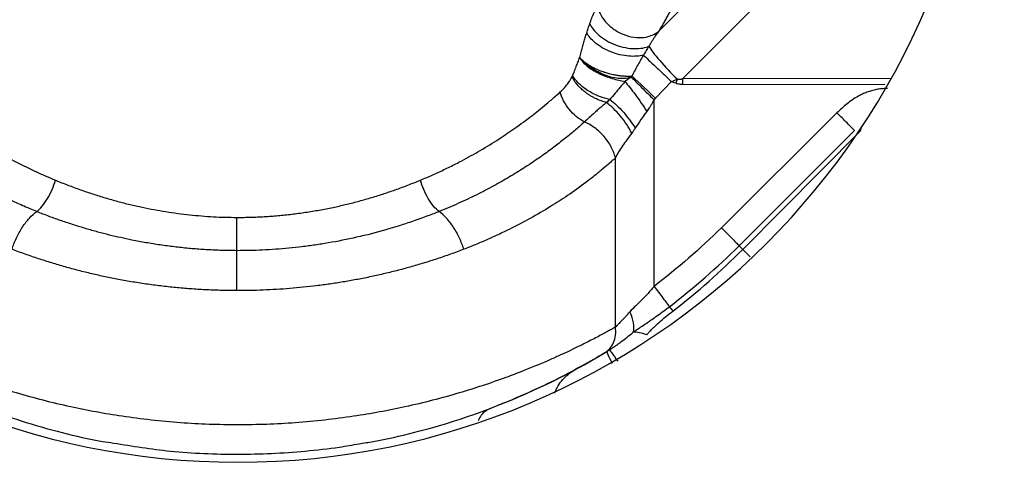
# Model space of a CAD drawing. Header units: millimetres. Extents: x 448 to 1828, y 150 to 1321.
# Tile 20 of 61: x 1001 to 1067, y 615 to 646. Entities that reach past the tile are written whole.
import ezdxf

# ---------------------------------------------------------------- set-up
doc = ezdxf.new("R2010")
doc.units = ezdxf.units.MM

msp = doc.modelspace()

# ---------------------------------------------------------------- linework, layer by layer
at = {"color": 7, "linetype": 'Continuous', "lineweight": 25}
for p, q in [((1060.588, 661.691), (1044.006, 645.073)), ((1045.623, 641.913), (1062.754, 659.081)), ((1043.814, 640.606), (1044.876, 641.723)), ((1043.711, 628.025), (1043.711, 640.501)), ((1055.944, 639.633), (1048.211, 631.948)), ((1049.401, 630.743), (1057.117, 638.445)), ((1049.645, 630.497), (1057.494, 638.398)), ((1041.126, 625.295), (1041.126, 636.624))]:
    msp.add_line(p, q, dxfattribs=at)
at = {"color": 8, "linetype": 'Continuous', "lineweight": 25}
for p, q in [((1059.566, 641.924), (1045.623, 641.913)), ((1045.623, 641.531), (1059.149, 641.542)), ((1050.135, 630.007), (1049.645, 630.497))]:
    msp.add_line(p, q, dxfattribs=at)
at = {"color": 7, "linetype": 'Continuous', "lineweight": 25}
msp.add_circle((1015.885, 666.256), 110, dxfattribs=at)
for centre, radius, start, end in [((1015.885, 666.256), 78, 90, 270), ((1015.885, 666.256), 78, 270, 90), ((1015.885, 666.256), 50, 90, 270), ((1015.885, 666.256), 50, 270, 90), ((788.465, 372.224), 370.448, 46.42559, 46.76178), ((1271.047, 641.722), 225.424, 179.9515, 180.0485), ((1015.885, 666.256), 81, 294.54105, 335.45895), ((1015.885, 664.256), 47.5, 295.40104, 301.42148)]:
    msp.add_arc(centre, radius, start, end, dxfattribs=at)
for points, knots in [([(1015.885, 774.756), (1015.524, 774.755), (1014.8, 774.753), (1013.716, 774.736), (1012.631, 774.71), (1011.548, 774.672), (1010.464, 774.623), (1009.382, 774.563), (1008.299, 774.493), (1007.217, 774.411), (1004.821, 774.207), (1001.118, 773.786), (996.086, 772.976), (991.049, 771.918), (985.977, 770.597), (980.933, 769.019), (974.196, 766.541), (965.916, 762.773), (956.377, 757.208), (947.361, 750.628), (939.027, 743.115), (931.514, 734.781), (924.934, 725.765), (919.369, 716.226), (914.865, 706.329), (911.434, 696.242), (909.057, 686.127), (907.683, 676.128), (907.239, 666.256), (907.683, 656.385), (909.057, 646.386), (911.434, 636.27), (914.865, 626.184), (919.369, 616.287), (924.934, 606.748), (931.514, 597.732), (939.027, 589.398), (947.361, 581.885), (956.377, 575.305), (965.916, 569.74), (974.196, 565.972), (980.933, 563.494), (985.977, 561.916), (991.049, 560.595), (996.086, 559.537), (1001.118, 558.727), (1005.108, 558.273), (1008.082, 558.032), (1010.031, 557.908), (1011.981, 557.821), (1013.933, 557.767), (1015.234, 557.76), (1015.885, 557.756)], [0, 0, 0, 0, 0.003185, 0.006368, 0.009551, 0.012733, 0.015916, 0.019098, 0.022281, 0.025465, 0.02865, 0.043455, 0.058262, 0.073507, 0.088754, 0.104387, 0.120021, 0.151926, 0.184335, 0.217089, 0.250018, 0.282947, 0.315701, 0.34811, 0.380015, 0.411272, 0.441756, 0.47136, 0.5, 0.52864, 0.558244, 0.588728, 0.619985, 0.651891, 0.6843, 0.717053, 0.749982, 0.782911, 0.815665, 0.848074, 0.879979, 0.895612, 0.911246, 0.926492, 0.941739, 0.956544, 0.971351, 0.977082, 0.982811, 0.988539, 0.994268, 1, 1, 1, 1]), ([(1015.885, 557.756), (1016.247, 557.757), (1016.971, 557.76), (1018.055, 557.776), (1019.14, 557.803), (1020.223, 557.841), (1021.307, 557.89), (1022.389, 557.95), (1023.472, 558.02), (1024.554, 558.101), (1026.95, 558.306), (1030.653, 558.726), (1035.685, 559.537), (1040.722, 560.595), (1045.794, 561.916), (1050.838, 563.494), (1057.575, 565.972), (1065.855, 569.74), (1075.394, 575.305), (1084.41, 581.885), (1092.744, 589.398), (1100.257, 597.732), (1106.837, 606.748), (1112.402, 616.287), (1116.906, 626.184), (1120.337, 636.27), (1122.714, 646.386), (1124.088, 656.385), (1124.532, 666.256), (1124.088, 676.128), (1122.714, 686.127), (1120.337, 696.242), (1116.906, 706.329), (1112.402, 716.226), (1106.837, 725.765), (1100.257, 734.781), (1092.744, 743.115), (1084.41, 750.628), (1075.394, 757.208), (1065.855, 762.773), (1057.575, 766.541), (1050.838, 769.019), (1045.794, 770.597), (1040.722, 771.918), (1035.685, 772.975), (1030.653, 773.786), (1026.663, 774.24), (1023.689, 774.481), (1021.74, 774.604), (1019.79, 774.692), (1017.838, 774.746), (1016.537, 774.753), (1015.885, 774.756)], [0, 0, 0, 0, 0.003185, 0.006368, 0.009551, 0.012733, 0.015916, 0.019098, 0.022281, 0.025465, 0.02865, 0.043455, 0.058262, 0.073507, 0.088754, 0.104387, 0.120021, 0.151926, 0.184335, 0.217089, 0.250018, 0.282947, 0.315701, 0.34811, 0.380015, 0.411272, 0.441756, 0.47136, 0.5, 0.52864, 0.558244, 0.588728, 0.619985, 0.651891, 0.6843, 0.717053, 0.749982, 0.782911, 0.815665, 0.848074, 0.879979, 0.895612, 0.911246, 0.926492, 0.941739, 0.956544, 0.971351, 0.977082, 0.982811, 0.988539, 0.994268, 1, 1, 1, 1]), ([(1039.411, 645.589), (1039.433, 645.652), (1039.477, 645.78), (1039.546, 645.963), (1039.616, 646.139), (1039.688, 646.308), (1039.762, 646.47), (1039.837, 646.625), (1039.887, 646.722), (1039.913, 646.771)], [0, 0, 0, 0, 0.143462, 0.286349, 0.428884, 0.571291, 0.713796, 0.856625, 1, 1, 1, 1]), ([(1039.913, 646.771), (1039.951, 646.614), (1040.011, 646.446), (1040.188, 646.1), (1040.304, 645.922), (1040.598, 645.576), (1040.775, 645.41), (1041.178, 645.115), (1041.403, 644.987), (1041.874, 644.792), (1042.118, 644.725), (1042.591, 644.656), (1042.819, 644.655), (1043.236, 644.705), (1043.424, 644.757), (1043.751, 644.894), (1043.89, 644.98), (1044.006, 645.073)], [0, 0, 0, 0, 0.125, 0.125, 0.25, 0.25, 0.375, 0.375, 0.5, 0.5, 0.625, 0.625, 0.75, 0.75, 0.875, 0.875, 1, 1, 1, 1]), ([(1044.898, 646.642), (1044.854, 646.56), (1044.766, 646.396), (1044.626, 646.143), (1044.481, 645.884), (1044.329, 645.62), (1044.171, 645.349), (1044.061, 645.165), (1044.006, 645.073)], [0, 0, 0, 0, 0.164494, 0.329794, 0.495948, 0.663003, 0.831005, 1, 1, 1, 1]), ([(1039.209, 644.977), (1039.242, 645.081), (1039.309, 645.287), (1039.377, 645.488), (1039.411, 645.589)], [0, 0, 0, 0, 0.499996, 1, 1, 1, 1]), ([(1039.411, 645.589), (1039.467, 645.471), (1039.544, 645.347), (1039.745, 645.093), (1039.869, 644.962), (1040.166, 644.709), (1040.338, 644.586), (1040.719, 644.363), (1040.927, 644.264), (1041.358, 644.101), (1041.58, 644.038), (1042.013, 643.953), (1042.223, 643.931), (1042.613, 643.925), (1042.793, 643.94), (1043.112, 643.998), (1043.251, 644.041), (1043.371, 644.092)], [0, 0, 0, 0, 0.125, 0.125, 0.25, 0.25, 0.375, 0.375, 0.5, 0.5, 0.625, 0.625, 0.75, 0.75, 0.875, 0.875, 1, 1, 1, 1]), ([(1038.741, 643.337), (1038.771, 643.454), (1038.83, 643.687), (1038.923, 644.027), (1039.017, 644.356), (1039.112, 644.673), (1039.177, 644.876), (1039.209, 644.977)], [0, 0, 0, 0, 0.20743, 0.410981, 0.610813, 0.807093, 1, 1, 1, 1]), ([(1042.996, 643.498), (1042.867, 643.462), (1042.721, 643.436), (1042.394, 643.409), (1042.214, 643.409), (1041.832, 643.442), (1041.629, 643.474), (1041.22, 643.573), (1041.013, 643.638), (1040.616, 643.798), (1040.425, 643.891), (1040.077, 644.094), (1039.92, 644.204), (1039.51, 644.54), (1039.322, 644.771), (1039.209, 644.977)], [0, 0, 0, 0, 0.125, 0.125, 0.25, 0.25, 0.375, 0.375, 0.5, 0.5, 0.625, 0.625, 0.75, 0.75, 1, 1, 1, 1]), ([(1044.006, 645.073), (1043.975, 645.03), (1043.911, 644.942), (1043.812, 644.799), (1043.709, 644.643), (1043.6, 644.472), (1043.486, 644.288), (1043.41, 644.158), (1043.371, 644.092)], [0, 0, 0, 0, 0.144494, 0.297635, 0.459611, 0.630577, 0.810669, 1, 1, 1, 1]), ([(1043.371, 644.092), (1043.367, 644.086), (1043.359, 644.073), (1043.344, 644.049), (1043.316, 644.006), (1043.262, 643.919), (1043.153, 643.745), (1043.059, 643.597), (1042.996, 643.498)], [0, 0, 0, 0, 0.030995, 0.062474, 0.124948, 0.249945, 0.500049, 1, 1, 1, 1]), ([(1043.371, 644.092), (1043.502, 643.862), (1043.757, 643.523), (1044.429, 642.741), (1044.845, 642.3), (1045.269, 641.883)], [0, 0, 0, 0, 0.5, 0.5, 1, 1, 1, 1]), ([(1038.267, 642.12), (1038.299, 642.198), (1038.379, 642.396), (1038.496, 642.698), (1038.622, 643.026), (1038.7, 643.232), (1038.741, 643.337)], [0, 0, 0, 0, 0.1929632, 0.4907317, 0.740514, 1, 1, 1, 1]), ([(1038.74, 643.334), (1038.855, 643.127), (1039.032, 642.933), (1039.469, 642.578), (1039.729, 642.418), (1040.294, 642.142), (1040.903, 641.911), (1041.503, 641.78), (1041.761, 641.723)], [0, 0, 0, 0, 0.25, 0.25, 0.5, 0.5, 0.75, 1, 1, 1, 1]), ([(1042.181, 642.028), (1041.878, 641.914), (1041.198, 641.885), (1040.518, 642.108), (1039.883, 642.399), (1039.588, 642.579), (1039.089, 642.956), (1038.883, 643.155), (1038.74, 643.334)], [0, 0, 0, 0, 0.25, 0.5, 0.5, 0.75, 0.75, 1, 1, 1, 1]), ([(1038.741, 643.337), (1038.76, 643.314), (1038.802, 643.268), (1038.876, 643.194), (1038.967, 643.112), (1039.077, 643.023), (1039.208, 642.927), (1039.431, 642.781), (1039.773, 642.595), (1040.106, 642.457), (1040.311, 642.385), (1040.385, 642.36), (1040.489, 642.326), (1040.625, 642.286), (1040.79, 642.242), (1040.986, 642.197), (1041.208, 642.155), (1041.452, 642.119), (1041.711, 642.096), (1041.978, 642.086), (1042.148, 642.095), (1042.234, 642.099)], [0, 0, 0, 0, 0.03224, 0.068056, 0.107616, 0.151074, 0.198558, 0.250154, 0.373581, 0.499833, 0.510894, 0.529421, 0.555389, 0.588733, 0.62932, 0.676908, 0.731115, 0.791381, 0.856949, 0.926864, 1, 1, 1, 1]), ([(1042.996, 643.498), (1042.939, 643.398), (1042.819, 643.188), (1042.634, 642.854), (1042.437, 642.489), (1042.304, 642.232), (1042.234, 642.099)], [0, 0, 0, 0, 0.221194, 0.461574, 0.721167, 1, 1, 1, 1]), ([(1042.996, 643.498), (1043.092, 643.408), (1043.212, 643.296), (1043.489, 643.036), (1043.646, 642.888), (1043.983, 642.57), (1044.162, 642.4), (1044.522, 642.059), (1044.702, 641.888), (1044.876, 641.723)], [0, 0, 0, 0, 0.25, 0.25, 0.5, 0.5, 0.75, 0.75, 1, 1, 1, 1]), ([(1037.441, 641.032), (1037.479, 641.067), (1037.554, 641.136), (1037.662, 641.247), (1037.766, 641.361), (1037.867, 641.483), (1037.965, 641.609), (1038.062, 641.747), (1038.151, 641.886), (1038.206, 641.99), (1038.231, 642.038)], [0, 0, 0, 0, 0.127664, 0.253548, 0.377757, 0.500397, 0.629651, 0.750593, 0.886272, 1, 1, 1, 1]), ([(1038.231, 642.038), (1038.237, 642.052), (1038.25, 642.079), (1038.262, 642.107), (1038.267, 642.12)], [0, 0, 0, 0, 0.538103, 1, 1, 1, 1]), ([(1040.53, 640.325), (1040.482, 640.338), (1040.388, 640.362), (1040.248, 640.407), (1040.114, 640.455), (1039.985, 640.507), (1039.863, 640.56), (1039.747, 640.616), (1039.64, 640.672), (1039.539, 640.728), (1039.447, 640.783), (1039.362, 640.836), (1039.284, 640.887), (1039.214, 640.936), (1039.085, 641.031), (1038.903, 641.178), (1038.686, 641.388), (1038.5, 641.605), (1038.345, 641.822), (1038.268, 641.967), (1038.231, 642.038)], [0, 0, 0, 0, 0.049683, 0.097971, 0.144689, 0.189681, 0.232809, 0.273955, 0.313015, 0.349907, 0.384561, 0.416926, 0.44696, 0.474635, 0.499932, 0.603563, 0.706141, 0.806865, 0.905019, 1, 1, 1, 1]), ([(1040.765, 640.529), (1040.521, 640.575), (1040.259, 640.65), (1039.743, 640.857), (1039.488, 640.989), (1039.028, 641.287), (1038.823, 641.453), (1038.49, 641.79), (1038.36, 641.96), (1038.267, 642.12)], [0, 0, 0, 0, 0.25, 0.25, 0.5, 0.5, 0.75, 0.75, 1, 1, 1, 1]), ([(1042.181, 642.028), (1042.374, 641.837), (1042.615, 641.598), (1043.145, 641.068), (1043.434, 640.779), (1043.711, 640.501)], [0, 0, 0, 0, 0.5, 0.5, 1, 1, 1, 1]), ([(1045.269, 641.883), (1045.288, 641.881), (1045.326, 641.876), (1045.386, 641.875), (1045.453, 641.88), (1045.533, 641.892), (1045.591, 641.905), (1045.623, 641.913)], [0, 0, 0, 0, 0.157081, 0.322918, 0.498822, 0.729503, 1, 1, 1, 1]), ([(1041.761, 641.723), (1041.655, 641.597), (1041.437, 641.336), (1041.104, 640.935), (1040.88, 640.666), (1040.765, 640.529)], [0, 0, 0, 0, 0.315896, 0.648985, 1, 1, 1, 1]), ([(1041.761, 641.723), (1041.862, 641.61), (1041.974, 641.477), (1042.213, 641.179), (1042.339, 641.013), (1042.597, 640.661), (1042.728, 640.474), (1042.985, 640.097), (1043.11, 639.906), (1043.228, 639.719)], [0, 0, 0, 0, 0.25, 0.25, 0.5, 0.5, 0.75, 0.75, 1, 1, 1, 1]), ([(1044.876, 641.723), (1044.93, 641.746), (1045.06, 641.801), (1045.192, 641.853), (1045.269, 641.883)], [0, 0, 0, 0, 0.4127, 1, 1, 1, 1]), ([(1045.623, 641.531), (1045.524, 641.534), (1045.366, 641.538), (1045.217, 641.589), (1045.16, 641.608)], [0, 0, 0, 0, 0.619719, 1, 1, 1, 1]), ([(1059.122, 641.252), (1059.061, 641.249), (1058.942, 641.243), (1058.764, 641.222), (1058.591, 641.193), (1058.423, 641.157), (1058.259, 641.114), (1058.1, 641.066), (1057.946, 641.012), (1057.797, 640.953), (1057.654, 640.889), (1057.515, 640.822), (1057.279, 640.698), (1056.977, 640.511), (1056.605, 640.233), (1056.266, 639.947), (1056.048, 639.734), (1055.944, 639.633)], [0, 0, 0, 0, 0.0496328, 0.0984531, 0.1464432, 0.1935951, 0.239906, 0.2853793, 0.3300257, 0.3738434, 0.4168134, 0.4589241, 0.5001731, 0.6360208, 0.75015, 0.8806979, 1, 1, 1, 1]), ([(994.33, 641.032), (994.393, 640.975), (994.554, 640.829), (994.856, 640.564), (995.274, 640.208), (995.743, 639.823), (996.441, 639.275), (997.307, 638.636), (998.459, 637.857), (999.638, 637.131), (1000.714, 636.53), (1001.598, 636.076), (1002.292, 635.74), (1002.985, 635.423), (1003.454, 635.225), (1003.685, 635.128)], [0, 0, 0, 0, 0.0269507, 0.0686082, 0.1249722, 0.1950805, 0.2499652, 0.3845224, 0.4999315, 0.6299241, 0.749923, 0.8149193, 0.8782559, 0.939945, 1, 1, 1, 1]), ([(1028.086, 635.128), (1028.217, 635.183), (1028.482, 635.294), (1028.877, 635.467), (1029.273, 635.646), (1029.669, 635.833), (1030.066, 636.026), (1030.463, 636.225), (1031.15, 636.583), (1032.133, 637.13), (1033.311, 637.856), (1034.464, 638.636), (1035.33, 639.275), (1036.028, 639.823), (1036.555, 640.256), (1037.038, 640.67), (1037.333, 640.934), (1037.441, 641.032)], [0, 0, 0, 0, 0.034057, 0.068662, 0.103819, 0.139531, 0.175799, 0.212626, 0.250013, 0.370079, 0.500002, 0.615407, 0.750019, 0.804892, 0.875038, 0.953959, 1, 1, 1, 1]), ([(1039.06, 639.028), (1038.875, 639.121), (1038.689, 639.241), (1038.339, 639.528), (1038.174, 639.694), (1037.885, 640.055), (1037.761, 640.25), (1037.564, 640.643), (1037.49, 640.841), (1037.441, 641.032)], [0, 0, 0, 0, 0.25, 0.25, 0.5, 0.5, 0.75, 0.75, 1, 1, 1, 1]), ([(1040.53, 640.325), (1040.501, 640.301), (1040.439, 640.248), (1040.341, 640.165), (1040.229, 640.07), (1040.063, 639.927), (1039.894, 639.782), (1039.647, 639.562), (1039.373, 639.319), (1039.162, 639.123), (1039.06, 639.028)], [0, 0, 0, 0, 0.048586, 0.1059418, 0.1728379, 0.2500615, 0.4141118, 0.5000527, 0.758029, 1, 1, 1, 1]), ([(1040.765, 640.529), (1040.726, 640.495), (1040.646, 640.425), (1040.569, 640.359), (1040.53, 640.325)], [0, 0, 0, 0, 0.4893093, 1, 1, 1, 1]), ([(1042.225, 638.274), (1042.126, 638.461), (1042.012, 638.654), (1041.756, 639.038), (1041.616, 639.229), (1041.318, 639.591), (1041.161, 639.762), (1040.844, 640.071), (1040.685, 640.208), (1040.53, 640.325)], [0, 0, 0, 0, 0.25, 0.25, 0.5, 0.5, 0.75, 0.75, 1, 1, 1, 1]), ([(1040.765, 640.529), (1041.051, 640.306), (1041.364, 640.01), (1041.957, 639.34), (1042.235, 638.97), (1042.458, 638.619)], [0, 0, 0, 0, 0.5, 0.5, 1, 1, 1, 1]), ([(1043.228, 639.719), (1043.256, 639.757), (1043.317, 639.839), (1043.408, 639.973), (1043.506, 640.128), (1043.61, 640.305), (1043.676, 640.433), (1043.711, 640.501)], [0, 0, 0, 0, 0.155239, 0.331997, 0.531072, 0.753393, 1, 1, 1, 1]), ([(1057.117, 638.445), (1056.998, 638.567), (1056.823, 638.745), (1056.407, 639.166), (1056.169, 639.407), (1055.944, 639.633)], [0, 0, 0, 0, 0.5, 0.5, 1, 1, 1, 1]), ([(1002.436, 633.026), (1002.293, 633.084), (1002.007, 633.199), (1001.589, 633.376), (1001.181, 633.556), (1000.784, 633.736), (1000.396, 633.918), (1000.018, 634.102), (999.65, 634.285), (999.292, 634.47), (998.944, 634.655), (998.604, 634.84), (998.274, 635.025), (997.953, 635.209), (997.641, 635.393), (997.338, 635.577), (997.043, 635.759), (996.757, 635.941), (996.479, 636.121), (996.209, 636.3), (995.947, 636.478), (995.693, 636.653), (995.446, 636.828), (995.207, 637), (994.976, 637.17), (994.751, 637.338), (994.533, 637.504), (994.323, 637.668), (994.119, 637.83), (993.921, 637.989), (993.73, 638.145), (993.546, 638.299), (993.367, 638.45), (993.195, 638.598), (993.028, 638.744), (992.867, 638.887), (992.763, 638.981), (992.711, 639.028)], [0, 0, 0, 0, 0.035316, 0.070246, 0.104788, 0.138942, 0.172707, 0.206082, 0.239065, 0.271655, 0.30385, 0.335649, 0.367051, 0.398058, 0.428668, 0.458881, 0.488696, 0.518113, 0.547131, 0.575748, 0.603964, 0.631778, 0.659188, 0.686194, 0.712794, 0.738988, 0.764774, 0.790151, 0.815118, 0.839675, 0.86382, 0.887552, 0.910872, 0.933777, 0.956267, 0.978342, 1, 1, 1, 1]), ([(1039.06, 639.028), (1038.964, 638.942), (1038.771, 638.768), (1038.467, 638.503), (1038.149, 638.234), (1037.815, 637.959), (1037.465, 637.681), (1037.1, 637.398), (1036.717, 637.111), (1036.317, 636.821), (1035.899, 636.528), (1035.463, 636.233), (1035.009, 635.937), (1034.535, 635.639), (1034.042, 635.34), (1033.529, 635.042), (1032.995, 634.744), (1032.439, 634.448), (1031.863, 634.155), (1031.264, 633.864), (1030.644, 633.578), (1030.001, 633.297), (1029.558, 633.116), (1029.335, 633.026)], [0, 0, 0, 0, 0.040008, 0.080792, 0.122349, 0.164679, 0.20778, 0.251649, 0.296285, 0.341682, 0.387838, 0.43475, 0.482413, 0.530827, 0.579987, 0.629893, 0.680544, 0.731942, 0.784084, 0.836964, 0.890579, 0.944925, 1, 1, 1, 1]), ([(1041.126, 636.624), (1041.067, 636.86), (1040.975, 637.105), (1040.722, 637.588), (1040.562, 637.824), (1040.189, 638.258), (1039.977, 638.455), (1039.529, 638.788), (1039.293, 638.924), (1039.06, 639.028)], [0, 0, 0, 0, 0.25, 0.25, 0.5, 0.5, 0.75, 0.75, 1, 1, 1, 1]), ([(1057.591, 638.742), (1057.573, 638.685), (1057.538, 638.572), (1057.509, 638.456), (1057.494, 638.398)], [0, 0, 0, 0, 0.49682, 1, 1, 1, 1]), ([(1042.225, 638.274), (1041.999, 637.953), (1041.784, 637.68), (1041.413, 637.149), (1041.255, 636.888), (1041.126, 636.624)], [0, 0, 0, 0, 0.5, 0.5, 1, 1, 1, 1]), ([(1041.126, 636.624), (1041.066, 636.568), (1040.905, 636.421), (1040.595, 636.145), (1040.157, 635.77), (1039.66, 635.366), (1038.923, 634.795), (1037.997, 634.131), (1036.754, 633.323), (1035.468, 632.571), (1034.285, 631.952), (1033.307, 631.482), (1032.539, 631.136), (1031.77, 630.809), (1031.247, 630.604), (1030.989, 630.503)], [0, 0, 0, 0, 0.025119, 0.066778, 0.124975, 0.194724, 0.249989, 0.384426, 0.499997, 0.629163, 0.750014, 0.814825, 0.878086, 0.939807, 1, 1, 1, 1]), ([(1002.436, 633.026), (1002.554, 633.121), (1002.677, 633.243), (1002.921, 633.538), (1003.042, 633.711), (1003.266, 634.088), (1003.37, 634.293), (1003.549, 634.711), (1003.625, 634.923), (1003.685, 635.128)], [0, 0, 0, 0, 0.25, 0.25, 0.5, 0.5, 0.75, 0.75, 1, 1, 1, 1]), ([(1003.685, 635.128), (1003.824, 635.071), (1004.099, 634.958), (1004.517, 634.795), (1004.935, 634.638), (1005.352, 634.487), (1005.77, 634.342), (1006.187, 634.203), (1006.603, 634.071), (1007.019, 633.944), (1007.434, 633.824), (1007.847, 633.71), (1008.259, 633.602), (1008.67, 633.501), (1009.079, 633.405), (1009.614, 633.288), (1010.276, 633.156), (1011.069, 633.019), (1011.864, 632.903), (1012.658, 632.808), (1013.452, 632.733), (1014.244, 632.68), (1015.033, 632.645), (1015.559, 632.64), (1015.821, 632.638)], [0, 0, 0, 0, 0.038575, 0.076719, 0.114434, 0.151724, 0.188593, 0.225044, 0.261081, 0.296708, 0.331928, 0.366747, 0.401168, 0.435196, 0.468835, 0.50209, 0.566079, 0.629492, 0.692365, 0.754736, 0.816646, 0.878132, 0.939236, 1, 1, 1, 1]), ([(1015.821, 632.638), (1015.973, 632.638), (1016.277, 632.639), (1016.734, 632.649), (1017.191, 632.665), (1017.65, 632.689), (1018.109, 632.719), (1018.569, 632.757), (1019.029, 632.801), (1019.489, 632.852), (1019.95, 632.911), (1020.41, 632.976), (1020.871, 633.049), (1021.331, 633.128), (1021.79, 633.214), (1022.372, 633.333), (1023.077, 633.492), (1023.905, 633.702), (1024.739, 633.937), (1025.576, 634.198), (1026.416, 634.483), (1027.257, 634.792), (1027.807, 635.015), (1028.086, 635.128)], [0, 0, 0, 0, 0.03483, 0.069764, 0.104812, 0.139981, 0.175279, 0.210714, 0.246294, 0.282026, 0.317918, 0.353977, 0.390211, 0.426628, 0.463233, 0.500035, 0.566627, 0.634773, 0.704509, 0.775868, 0.848884, 0.923585, 1, 1, 1, 1]), ([(1029.335, 633.026), (1029.217, 633.12), (1029.094, 633.243), (1028.85, 633.538), (1028.73, 633.71), (1028.505, 634.088), (1028.402, 634.293), (1028.222, 634.71), (1028.146, 634.923), (1028.086, 635.128)], [0, 0, 0, 0, 0.25, 0.25, 0.5, 0.5, 0.75, 0.75, 1, 1, 1, 1]), ([(1000.782, 630.503), (1000.859, 630.75), (1000.958, 631.007), (1001.193, 631.512), (1001.33, 631.76), (1001.628, 632.214), (1001.789, 632.421), (1002.114, 632.772), (1002.279, 632.916), (1002.436, 633.026)], [0, 0, 0, 0, 0.25, 0.25, 0.5, 0.5, 0.75, 0.75, 1, 1, 1, 1]), ([(1015.814, 630.411), (1015.662, 630.412), (1015.358, 630.414), (1014.9, 630.424), (1014.44, 630.44), (1013.978, 630.462), (1013.513, 630.49), (1013.046, 630.524), (1012.578, 630.565), (1012.107, 630.612), (1011.635, 630.665), (1011.163, 630.725), (1010.689, 630.792), (1010.214, 630.865), (1009.739, 630.944), (1009.264, 631.031), (1008.701, 631.141), (1008.044, 631.281), (1007.287, 631.459), (1006.512, 631.659), (1005.72, 631.883), (1004.913, 632.131), (1004.093, 632.404), (1003.261, 632.702), (1002.714, 632.916), (1002.436, 633.026)], [0, 0, 0, 0, 0.031795, 0.063798, 0.096013, 0.128446, 0.161099, 0.193976, 0.227077, 0.260403, 0.293953, 0.32773, 0.361734, 0.395966, 0.430428, 0.465121, 0.500051, 0.554653, 0.611467, 0.670517, 0.731828, 0.795419, 0.861303, 0.929489, 1, 1, 1, 1]), ([(1029.335, 633.026), (1029.217, 632.979), (1028.966, 632.879), (1028.559, 632.724), (1028.098, 632.555), (1027.472, 632.334), (1026.696, 632.079), (1025.45, 631.704), (1023.873, 631.298), (1022.278, 630.98), (1021.051, 630.785), (1020.172, 630.667), (1019.293, 630.572), (1018.417, 630.498), (1017.545, 630.447), (1016.677, 630.415), (1016.101, 630.412), (1015.814, 630.411)], [0, 0, 0, 0, 0.02962, 0.063311, 0.101062, 0.142853, 0.215184, 0.285706, 0.43318, 0.571385, 0.634292, 0.696628, 0.758401, 0.819615, 0.880276, 0.940398, 1, 1, 1, 1]), ([(1030.989, 630.503), (1030.914, 630.744), (1030.818, 630.996), (1030.586, 631.495), (1030.451, 631.742), (1030.154, 632.198), (1029.993, 632.408), (1029.664, 632.765), (1029.496, 632.913), (1029.335, 633.026)], [0, 0, 0, 0, 0.25, 0.25, 0.5, 0.5, 0.75, 0.75, 1, 1, 1, 1]), ([(1015.814, 630.411), (1015.814, 630.51), (1015.815, 630.638), (1015.817, 630.949), (1015.817, 631.132), (1015.819, 631.532), (1015.819, 631.75), (1015.821, 632.194), (1015.821, 632.42), (1015.821, 632.638)], [0, 0, 0, 0, 0.25, 0.25, 0.5, 0.5, 0.75, 0.75, 1, 1, 1, 1]), ([(1048.211, 631.948), (1048.325, 631.833), (1048.443, 631.715), (1048.674, 631.481), (1048.788, 631.366), (1049, 631.152), (1049.098, 631.053), (1049.269, 630.879), (1049.342, 630.804), (1049.401, 630.743)], [0, 0, 0, 0, 0.25, 0.25, 0.5, 0.5, 0.75, 0.75, 1, 1, 1, 1]), ([(1015.803, 627.739), (1015.639, 627.74), (1015.31, 627.741), (1014.816, 627.751), (1014.322, 627.766), (1013.827, 627.787), (1013.331, 627.814), (1012.835, 627.846), (1012.34, 627.884), (1011.844, 627.928), (1011.348, 627.978), (1010.852, 628.033), (1010.357, 628.094), (1009.863, 628.161), (1009.37, 628.234), (1008.877, 628.312), (1008.386, 628.396), (1007.76, 628.511), (1007, 628.663), (1006.108, 628.863), (1005.214, 629.084), (1004.32, 629.325), (1003.427, 629.588), (1002.537, 629.872), (1001.651, 630.176), (1001.073, 630.393), (1000.782, 630.503)], [0, 0, 0, 0, 0.03059, 0.06125, 0.091983, 0.122794, 0.153687, 0.184665, 0.215734, 0.246896, 0.278156, 0.309517, 0.340983, 0.372559, 0.404248, 0.436053, 0.467978, 0.500028, 0.55877, 0.618546, 0.679376, 0.741281, 0.804278, 0.868386, 0.933621, 1, 1, 1, 1]), ([(1030.989, 630.503), (1030.842, 630.447), (1030.549, 630.336), (1030.103, 630.174), (1029.657, 630.017), (1029.209, 629.866), (1028.759, 629.721), (1028.309, 629.58), (1027.858, 629.445), (1027.407, 629.316), (1026.955, 629.191), (1026.503, 629.072), (1026.051, 628.959), (1025.599, 628.851), (1025.148, 628.748), (1024.697, 628.65), (1024.247, 628.558), (1023.655, 628.444), (1022.918, 628.314), (1022.032, 628.177), (1021.144, 628.058), (1020.253, 627.958), (1019.362, 627.877), (1018.47, 627.813), (1017.58, 627.769), (1016.691, 627.742), (1016.099, 627.74), (1015.803, 627.739)], [0, 0, 0, 0, 0.033344, 0.066398, 0.099166, 0.131648, 0.163847, 0.195765, 0.227404, 0.258766, 0.289854, 0.320671, 0.351217, 0.381497, 0.411512, 0.441265, 0.470759, 0.499997, 0.556876, 0.613373, 0.66951, 0.725308, 0.78079, 0.835977, 0.890892, 0.945559, 1, 1, 1, 1]), ([(1015.803, 627.739), (1015.804, 628.007), (1015.805, 628.283), (1015.806, 628.822), (1015.807, 629.085), (1015.809, 629.563), (1015.81, 629.779), (1015.812, 630.145), (1015.813, 630.295), (1015.814, 630.411)], [0, 0, 0, 0, 0.25, 0.25, 0.5, 0.5, 0.75, 0.75, 1, 1, 1, 1]), ([(1043.711, 628.025), (1043.454, 627.698), (1043.181, 627.399), (1042.628, 626.849), (1042.349, 626.596), (1042.096, 626.317)], [0, 0, 0, 0, 0.5, 0.5, 1, 1, 1, 1]), ([(1043.711, 628.025), (1043.81, 627.894), (1043.913, 627.76), (1044.114, 627.494), (1044.213, 627.364), (1044.397, 627.121), (1044.481, 627.009), (1044.628, 626.814), (1044.691, 626.73), (1044.741, 626.663)], [0, 0, 0, 0, 0.25, 0.25, 0.5, 0.5, 0.75, 0.75, 1, 1, 1, 1]), ([(1042.096, 626.317), (1042.06, 626.277), (1041.983, 626.189), (1041.858, 626.053), (1041.719, 625.905), (1041.552, 625.731), (1041.384, 625.559), (1041.236, 625.408), (1041.159, 625.329), (1041.126, 625.295)], [0, 0, 0, 0, 0.100655, 0.217897, 0.351294, 0.500228, 0.710105, 0.876154, 1, 1, 1, 1]), ([(1042.323, 624.963), (1042.372, 625.126), (1042.378, 625.34), (1042.296, 625.815), (1042.209, 626.074), (1042.096, 626.317)], [0, 0, 0, 0, 0.5, 0.5, 1, 1, 1, 1]), ([(1042.323, 624.963), (1042.352, 624.984), (1042.411, 625.026), (1042.508, 625.093), (1042.615, 625.168), (1042.75, 625.261), (1042.968, 625.408), (1043.235, 625.586), (1043.577, 625.819), (1043.936, 626.069), (1044.343, 626.361), (1044.609, 626.562), (1044.741, 626.663)], [0, 0, 0, 0, 0.037753, 0.079335, 0.124947, 0.174778, 0.250008, 0.395822, 0.499974, 0.666828, 0.834288, 1, 1, 1, 1]), ([(1043.221, 624.775), (1043.241, 624.8), (1043.283, 624.853), (1043.356, 624.935), (1043.445, 625.032), (1043.55, 625.142), (1043.687, 625.277), (1043.853, 625.434), (1044.118, 625.675), (1044.49, 625.993), (1044.804, 626.24), (1044.97, 626.37)], [0, 0, 0, 0, 0.042292, 0.089517, 0.141759, 0.211891, 0.285078, 0.387057, 0.500051, 0.736415, 1, 1, 1, 1]), ([(1041.126, 625.295), (1041.044, 625.249), (1040.871, 625.152), (1040.586, 624.995), (1040.261, 624.82), (1039.893, 624.625), (1039.479, 624.41), (1039.016, 624.175), (1038.5, 623.92), (1037.928, 623.646), (1037.297, 623.354), (1036.31, 622.915), (1035.151, 622.433), (1033.68, 621.873), (1032.279, 621.383), (1030.078, 620.693), (1027.24, 619.957), (1023.55, 619.275), (1019.789, 618.853), (1015.886, 618.709), (1011.982, 618.853), (1008.221, 619.275), (1004.531, 619.957), (1001.693, 620.693), (999.492, 621.383), (998.092, 621.873), (996.62, 622.432), (995.305, 622.98), (994.062, 623.541), (993.108, 623.998), (992.307, 624.4), (991.643, 624.748), (991.1, 625.041), (990.788, 625.215), (990.645, 625.295)], [0, 0, 0, 0, 0.008165, 0.017298, 0.0274, 0.038469, 0.050503, 0.0635, 0.077456, 0.092373, 0.108249, 0.125085, 0.164047, 0.187608, 0.220014, 0.250118, 0.316403, 0.375065, 0.438783, 0.500002, 0.561219, 0.62494, 0.6836, 0.749888, 0.779993, 0.812398, 0.835947, 0.874921, 0.902453, 0.927316, 0.94951, 0.969028, 0.985861, 1, 1, 1, 1]), ([(1040.418, 623.582), (1040.535, 623.653), (1040.648, 623.744), (1040.848, 623.971), (1040.935, 624.106), (1041.068, 624.411), (1041.114, 624.58), (1041.156, 624.932), (1041.152, 625.116), (1041.126, 625.295)], [0, 0, 0, 0, 0.25, 0.25, 0.5, 0.5, 0.75, 0.75, 1, 1, 1, 1]), ([(1040.715, 623.764), (1040.779, 623.805), (1040.91, 623.889), (1041.109, 624.025), (1041.313, 624.17), (1041.578, 624.366), (1041.916, 624.626), (1042.184, 624.848), (1042.323, 624.963)], [0, 0, 0, 0, 0.120604, 0.244113, 0.370551, 0.499958, 0.739385, 1, 1, 1, 1]), ([(1040.418, 623.582), (1039.457, 623.003), (1038.329, 622.369), (1035.781, 621.1), (1034.36, 620.465), (1032.811, 619.874)], [0, 0, 0, 0, 0.5, 0.5, 1, 1, 1, 1]), ([(1040.584, 623.683), (1040.555, 623.665), (1040.499, 623.631), (1040.445, 623.598), (1040.418, 623.582)], [0, 0, 0, 0, 0.499222, 1, 1, 1, 1]), ([(1040.929, 622.857), (1040.8, 623.104), (1040.701, 623.309), (1040.582, 623.593), (1040.563, 623.67), (1040.584, 623.683)], [0, 0, 0, 0, 0.5, 0.5, 1, 1, 1, 1]), ([(1040.715, 623.764), (1040.73, 623.762), (1040.786, 623.698), (1040.98, 623.44), (1041.117, 623.249), (1041.279, 623.014)], [0, 0, 0, 0, 0.5, 0.5, 1, 1, 1, 1]), ([(1037.061, 620.873), (1037.192, 621.211), (1037.377, 621.524), (1037.836, 622.057), (1038.108, 622.274), (1038.403, 622.433)], [0, 0, 0, 0, 0.5, 0.5, 1, 1, 1, 1]), ([(1036.261, 621.348), (1035.355, 620.925), (1034.344, 620.453), (1033.382, 620.102), (1033.282, 620.066)], [0, 0, 0, 0, 0.895888, 1, 1, 1, 1]), ([(998.959, 619.875), (999.755, 619.584), (1001.385, 618.988), (1004.051, 618.254), (1006.124, 617.736), (1007.325, 617.575), (1007.573, 617.542)], [0, 0, 0, 0, 0.306432, 0.62823, 0.923215, 1, 1, 1, 1]), ([(1023.986, 617.489), (1024.304, 617.54), (1025.558, 617.74), (1027.715, 618.242), (1030.374, 618.987), (1032.008, 619.582), (1032.811, 619.874)], [0, 0, 0, 0, 0.097911, 0.385371, 0.698138, 1, 1, 1, 1])]:
    msp.add_open_spline(points, degree=3, knots=knots, dxfattribs=at)
for points in [[(1042.181, 642.028), (1042.037, 641.908), (1041.894, 641.81), (1041.761, 641.723)], [(1042.234, 642.099), (1042.217, 642.075), (1042.199, 642.052), (1042.181, 642.028)], [(1045.16, 641.608), (1045.064, 641.646), (1044.968, 641.684), (1044.876, 641.723)], [(1045.269, 641.883), (1045.233, 641.792), (1045.196, 641.7), (1045.16, 641.608)], [(1059.321, 641.256), (1059.254, 641.256), (1059.188, 641.255), (1059.122, 641.252)], [(1043.711, 640.501), (1043.746, 640.535), (1043.78, 640.57), (1043.814, 640.606)], [(1043.228, 639.719), (1042.959, 639.369), (1042.701, 638.996), (1042.458, 638.619)], [(1042.458, 638.619), (1042.38, 638.497), (1042.302, 638.383), (1042.225, 638.274)], [(1048.211, 631.948), (1046.799, 630.544), (1045.295, 629.232), (1043.711, 628.025)], [(1044.741, 626.663), (1046.381, 627.919), (1047.939, 629.283), (1049.401, 630.743)], [(1049.401, 630.743), (1049.473, 630.67), (1049.555, 630.587), (1049.645, 630.497)], [(1044.97, 626.37), (1046.617, 627.642), (1048.179, 629.022), (1049.645, 630.497)], [(1044.741, 626.663), (1044.809, 626.576), (1044.886, 626.478), (1044.97, 626.37)], [(1043.221, 624.775), (1042.87, 624.905), (1042.56, 624.97), (1042.323, 624.963)], [(1040.584, 623.683), (1040.627, 623.709), (1040.671, 623.736), (1040.715, 623.764)], [(1040.715, 623.764), (1040.671, 623.736), (1040.627, 623.709), (1040.584, 623.683)]]:
    msp.add_open_spline(points, degree=3, dxfattribs=at)
at = {"color": 8, "linetype": 'Continuous', "lineweight": 25}
for points, knots in [([(1032.811, 619.874), (1032.566, 619.755), (1032.211, 619.581), (1032.016, 619.156), (1031.955, 619.023)], [0, 0, 0, 0, 0.687185, 1, 1, 1, 1]), ([(1007.573, 617.542), (1008.829, 617.339), (1011.522, 616.904), (1015.125, 616.763), (1018.144, 616.828), (1020.416, 616.991), (1022.38, 617.209), (1023.55, 617.413), (1023.986, 617.489)], [0, 0, 0, 0, 0.236449, 0.506709, 0.640474, 0.777357, 0.917247, 1, 1, 1, 1])]:
    msp.add_open_spline(points, degree=3, knots=knots, dxfattribs=at)

doc.saveas('drawing.dxf')
